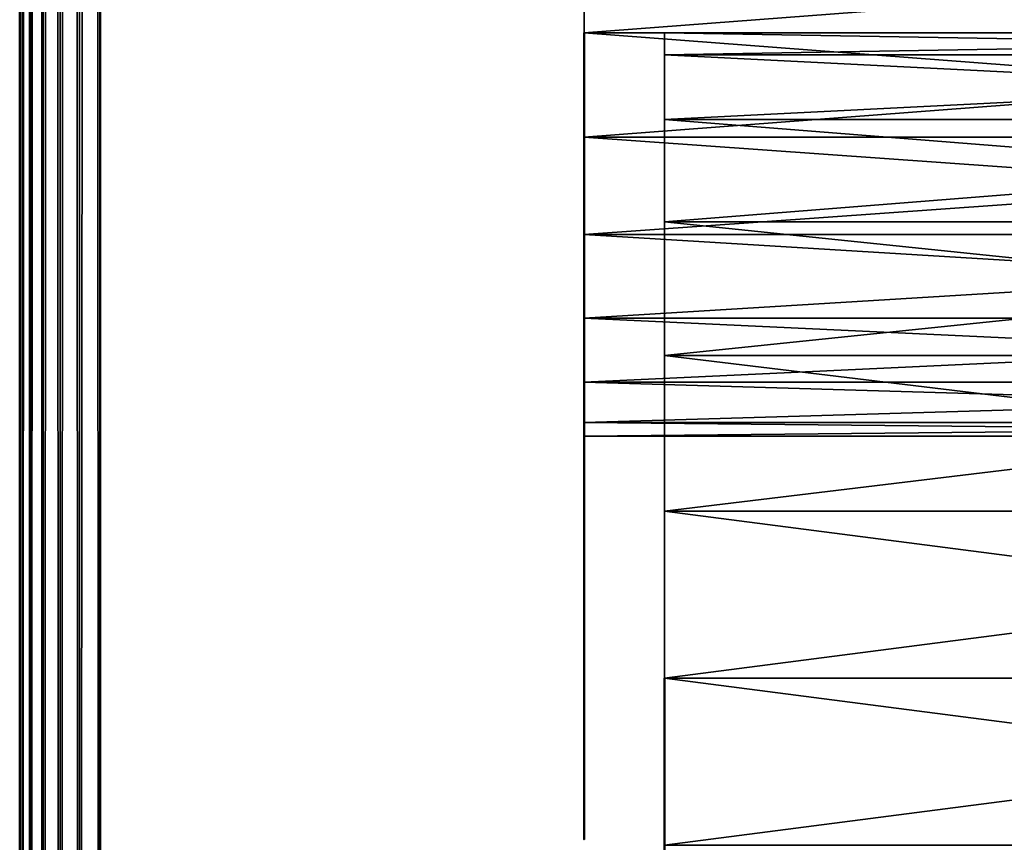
# Model space of a CAD drawing. Header units: millimetres. Extents: x -1 to 359, y -328 to 0.
# Tile 51 of 220: x -0.5 to 5.61, y -265.02 to -259.92. Entities that reach past the tile are written whole.
import ezdxf

# ---------------------------------------------------------------- set-up
doc = ezdxf.new("R2010")
doc.units = ezdxf.units.MM
doc.header["$MEASUREMENT"] = 0
doc.layers.add('0 Misc', color=7, linetype='Continuous', lineweight=35)
doc.layers.add('10 Raster Images', color=7, linetype='Continuous', lineweight=35)

msp = doc.modelspace()

# ---------------------------------------------------------------- linework, layer by layer
at = {"layer": '0 Misc', "color": 160, "linetype": 'Continuous', "lineweight": 50}
for p, q in [((-0.5, -296.5), (-0.5, -0.5)), ((-0.5, -0.5, 332), (-0.5, -296.5, 332)), ((0, -296.5, 332.5), (0, -0.5, 332.5)), ((0, -0.5, -0.5), (0, -296.5, -0.5))]:
    msp.add_line(p, q, dxfattribs=at).dxf.unprotected_set("ltscale", 0)
at = {"layer": '0 Misc', "color": 160, "linetype": 'Continuous', "lineweight": 25}
for p, q in [((3, -260, 94), (3, -259.353, 89.0852)), ((3, -260, 259), (3, -259.353, 254.0852)), ((3, -260, 168.5), (3, -259.353, 163.5852)), ((3, -260, 243), (3, -259.353, 238.0852)), ((3, -260, 78), (3, -259.353, 73.0852)), ((3, -260.647, 93.9148), (3, -260, 89)), ((3, -260, 94), (3, -260, 89)), ((3, -260.647, 258.9148), (3, -260, 254)), ((3, -260, 259), (3, -260, 254)), ((3, -260.647, 168.4148), (3, -260, 163.5)), ((3, -260, 168.5), (3, -260, 163.5)), ((3, -260.647, 242.9148), (3, -260, 238)), ((3, -260, 243), (3, -260, 238)), ((3, -260.647, 77.9148), (3, -260, 73)), ((3, -260, 78), (3, -260, 73)), ((3.5, -260.5359, 327.5), (3.5, -260.1363, 324.4647)), ((3.5, -260.1363, 326.5353), (3.5, -260.1363, 324.4647)), ((3.5, -260.5359, 8.5), (3.5, -260.1363, 5.4647)), ((3.5, -260.1363, 7.5353), (3.5, -260.1363, 5.4647)), ((3.5, -261.1716, 328.3284), (3.5, -260.5359, 323.5)), ((3.5, -260.5359, 327.5), (3.5, -260.5359, 323.5)), ((3.5, -261.1716, 9.3284), (3.5, -260.5359, 4.5)), ((3.5, -260.5359, 8.5), (3.5, -260.5359, 4.5)), ((3, -261.25, 93.6651), (3, -260.647, 89.0852)), ((3, -260.647, 93.9148), (3, -260.647, 89.0852)), ((3, -261.25, 258.6651), (3, -260.647, 254.0852)), ((3, -260.647, 258.9148), (3, -260.647, 254.0852)), ((3, -261.25, 168.1651), (3, -260.647, 163.5852)), ((3, -260.647, 168.4148), (3, -260.647, 163.5852)), ((3, -261.25, 242.6651), (3, -260.647, 238.0852)), ((3, -260.647, 242.9148), (3, -260.647, 238.0852)), ((3, -261.25, 77.6651), (3, -260.647, 73.0852)), ((3, -260.647, 77.9148), (3, -260.647, 73.0852)), ((3.5, -262, 328.9641), (3.5, -261.1716, 322.6716)), ((3.5, -261.1716, 328.3284), (3.5, -261.1716, 322.6716)), ((3.5, -262, 9.9641), (3.5, -261.1716, 3.6716)), ((3.5, -261.1716, 9.3284), (3.5, -261.1716, 3.6716)), ((3, -261.7678, 93.2678), (3, -261.25, 89.3349)), ((3, -261.25, 93.6651), (3, -261.25, 89.3349)), ((3, -261.7678, 258.2678), (3, -261.25, 254.3349)), ((3, -261.25, 258.6651), (3, -261.25, 254.3349)), ((3, -261.7678, 167.7678), (3, -261.25, 163.8349)), ((3, -261.25, 168.1651), (3, -261.25, 163.8349)), ((3, -261.7678, 242.2678), (3, -261.25, 238.3349)), ((3, -261.25, 242.6651), (3, -261.25, 238.3349)), ((3, -261.7678, 77.2678), (3, -261.25, 73.3349)), ((3, -261.25, 77.6651), (3, -261.25, 73.3349)), ((3, -262.1651, 92.75), (3, -261.7678, 89.7322)), ((3, -261.7678, 93.2678), (3, -261.7678, 89.7322)), ((3, -262.1651, 257.75), (3, -261.7678, 254.7322)), ((3, -261.7678, 258.2678), (3, -261.7678, 254.7322)), ((3, -262.1651, 167.25), (3, -261.7678, 164.2322)), ((3, -261.7678, 167.7678), (3, -261.7678, 164.2322)), ((3, -262.1651, 241.75), (3, -261.7678, 238.7322)), ((3, -261.7678, 242.2678), (3, -261.7678, 238.7322)), ((3, -262.1651, 76.75), (3, -261.7678, 73.7322)), ((3, -261.7678, 77.2678), (3, -261.7678, 73.7322)), ((3.5, -262.9647, 329.3637), (3.5, -262, 322.0359)), ((3.5, -262, 328.9641), (3.5, -262, 322.0359)), ((3.5, -262.9647, 10.3637), (3.5, -262, 3.0359)), ((3.5, -262, 9.9641), (3.5, -262, 3.0359)), ((3, -262.4148, 92.147), (3, -262.1651, 90.25)), ((3, -262.1651, 92.75), (3, -262.1651, 90.25)), ((3, -262.4148, 257.147), (3, -262.1651, 255.25)), ((3, -262.1651, 257.75), (3, -262.1651, 255.25)), ((3, -262.4148, 166.647), (3, -262.1651, 164.75)), ((3, -262.1651, 167.25), (3, -262.1651, 164.75)), ((3, -262.4148, 241.147), (3, -262.1651, 239.25)), ((3, -262.1651, 241.75), (3, -262.1651, 239.25)), ((3, -262.4148, 76.147), (3, -262.1651, 74.25)), ((3, -262.1651, 76.75), (3, -262.1651, 74.25)), ((3, -262.4148, 92.147), (3, -262.4148, 90.853)), ((3, -262.4148, 257.147), (3, -262.4148, 255.853)), ((3, -262.4148, 166.647), (3, -262.4148, 165.353)), ((3, -262.4148, 241.147), (3, -262.4148, 239.853)), ((3, -262.4148, 76.147), (3, -262.4148, 74.853)), ((3.5, -264, 329.5), (3.5, -262.9647, 321.6363)), ((3.5, -262.9647, 329.3637), (3.5, -262.9647, 321.6363)), ((3.5, -264, 10.5), (3.5, -262.9647, 2.6363)), ((3.5, -262.9647, 10.3637), (3.5, -262.9647, 2.6363)), ((3.5, -265.0353, 329.3637), (3.5, -264, 321.5)), ((3.5, -264, 329.5), (3.5, -264, 321.5)), ((3.5, -265.0353, 10.3637), (3.5, -264, 2.5)), ((3.5, -264, 10.5), (3.5, -264, 2.5))]:
    msp.add_line(p, q, dxfattribs=at).dxf.unprotected_set("ltscale", 0)
at = {"layer": '0 Misc', "color": 160, "linetype": 'Continuous', "lineweight": 50, "extrusion": (1, 0, 0)}
for centre, radius in [((-262.5, 91.5, 3), 2.5), ((-262.5, 256.5, 3), 2.5), ((-262.5, 166, 3), 2.5), ((-268, 325.5, 3.5), 4)]:
    msp.add_circle(centre, radius, dxfattribs=at).dxf.unprotected_set("ltscale", 0)
at = {"layer": '0 Misc', "color": 160, "linetype": 'Continuous', "lineweight": 50, "extrusion": (-1, 0, 0)}
for centre, radius in [((262.5, 240.5, -3), 2.5), ((262.5, 75.5, -3), 2.5), ((268, 6.5, -3.5), 4)]:
    msp.add_circle(centre, radius, dxfattribs=at).dxf.unprotected_set("ltscale", 0)
at = {"layer": '0 Misc', "color": 7, "lineweight": 25}
for points, invisible_edges in [([(-0.5, -296.5), (-0.5, -0.5, 332), (-0.5, -0.5)], 1), ([(-0.5, -296.5), (-0.5, -296.5, 332), (-0.5, -0.5, 332)], 12), ([(11, -296.5, 332.5), (0, -0.5, 332.5), (0, -296.5, 332.5)], 1), ([(11, -296.5, 332.5), (11, -0.5, 332.5), (0, -0.5, 332.5)], 12), ([(0, -296.5, -0.5), (11, -0.5, -0.5), (11, -296.5, -0.5)], 1), ([(0, -296.5, -0.5), (0, -0.5, -0.5), (11, -0.5, -0.5)], 12)]:
    msp.add_3dface(points, dxfattribs=dict(at, invisible_edges=invisible_edges))
for points in [[(-0.5, -0.5, 332), (-0.5, -296.5, 332), (-0.483, -296.5, 332.1294)], [(-0.483, -0.5, 332.1294), (-0.5, -0.5, 332), (-0.483, -296.5, 332.1294)], [(-0.5, -296.5), (-0.5, -0.5), (-0.483, -0.5, -0.1294)], [(-0.483, -296.5, -0.1294), (-0.5, -296.5), (-0.483, -0.5, -0.1294)], [(-0.433, -0.5, 332.25), (-0.483, -0.5, 332.1294), (-0.483, -296.5, 332.1294)], [(-0.433, -296.5, 332.25), (-0.433, -0.5, 332.25), (-0.483, -296.5, 332.1294)], [(-0.433, -296.5, -0.25), (-0.483, -296.5, -0.1294), (-0.483, -0.5, -0.1294)], [(-0.433, -0.5, -0.25), (-0.433, -296.5, -0.25), (-0.483, -0.5, -0.1294)], [(-0.433, -296.5, 332.25), (-0.3535, -296.5, 332.3536), (-0.433, -0.5, 332.25)], [(-0.433, -0.5, 332.25), (-0.3535, -296.5, 332.3536), (-0.3535, -0.5, 332.3536)], [(-0.433, -0.5, -0.25), (-0.3535, -0.5, -0.3535), (-0.433, -296.5, -0.25)], [(-0.433, -296.5, -0.25), (-0.3535, -0.5, -0.3535), (-0.3535, -296.5, -0.3535)], [(-0.3535, -0.5, 332.3536), (-0.3535, -296.5, 332.3536), (-0.25, -296.5, 332.433)], [(-0.25, -0.5, 332.433), (-0.3535, -0.5, 332.3536), (-0.25, -296.5, 332.433)], [(-0.3535, -296.5, -0.3535), (-0.3535, -0.5, -0.3535), (-0.25, -0.5, -0.433)], [(-0.25, -296.5, -0.433), (-0.3535, -296.5, -0.3535), (-0.25, -0.5, -0.433)], [(-0.1294, -0.5, 332.483), (-0.25, -0.5, 332.433), (-0.25, -296.5, 332.433)], [(-0.1294, -296.5, 332.483), (-0.1294, -0.5, 332.483), (-0.25, -296.5, 332.433)], [(-0.1294, -296.5, -0.483), (-0.25, -296.5, -0.433), (-0.25, -0.5, -0.433)], [(-0.1294, -0.5, -0.483), (-0.1294, -296.5, -0.483), (-0.25, -0.5, -0.433)], [(-0.1294, -296.5, 332.483), (0, -296.5, 332.5), (-0.1294, -0.5, 332.483)], [(-0.1294, -0.5, 332.483), (0, -296.5, 332.5), (0, -0.5, 332.5)], [(-0.1294, -0.5, -0.483), (0, -0.5, -0.5), (-0.1294, -296.5, -0.483)], [(-0.1294, -296.5, -0.483), (0, -0.5, -0.5), (0, -296.5, -0.5)], [(11.5, -259.353, 89.0852), (3, -260, 89), (11.5, -260, 89)], [(3, -259.353, 93.9148), (11.5, -259.353, 93.9148), (11.5, -260, 94)], [(3, -260, 94), (3, -259.353, 93.9148), (11.5, -260, 94)], [(11.5, -259.353, 89.0852), (3, -259.353, 89.0852), (3, -260, 89)], [(11.5, -259.353, 254.0852), (3, -260, 254), (11.5, -260, 254)], [(3, -259.353, 258.9148), (11.5, -259.353, 258.9148), (11.5, -260, 259)], [(3, -260, 259), (3, -259.353, 258.9148), (11.5, -260, 259)], [(11.5, -259.353, 254.0852), (3, -259.353, 254.0852), (3, -260, 254)], [(11.5, -259.353, 163.5852), (3, -260, 163.5), (11.5, -260, 163.5)], [(3, -259.353, 168.4148), (11.5, -259.353, 168.4148), (11.5, -260, 168.5)], [(3, -260, 168.5), (3, -259.353, 168.4148), (11.5, -260, 168.5)], [(11.5, -259.353, 163.5852), (3, -259.353, 163.5852), (3, -260, 163.5)], [(11.5, -259.353, 238.0852), (3, -260, 238), (11.5, -260, 238)], [(3, -259.353, 242.9148), (11.5, -259.353, 242.9148), (11.5, -260, 243)], [(3, -260, 243), (3, -259.353, 242.9148), (11.5, -260, 243)], [(11.5, -259.353, 238.0852), (3, -259.353, 238.0852), (3, -260, 238)], [(11.5, -259.353, 73.0852), (3, -260, 73), (11.5, -260, 73)], [(3, -259.353, 77.9148), (11.5, -259.353, 77.9148), (11.5, -260, 78)], [(3, -260, 78), (3, -259.353, 77.9148), (11.5, -260, 78)], [(11.5, -259.353, 73.0852), (3, -259.353, 73.0852), (3, -260, 73)], [(3, -260, 94), (3, -260, 89), (3, -259.353, 89.0852)], [(3, -260, 94), (3, -259.353, 89.0852), (3, -259.353, 93.9148)], [(3, -260, 259), (3, -260, 254), (3, -259.353, 254.0852)], [(3, -260, 259), (3, -259.353, 254.0852), (3, -259.353, 258.9148)], [(3, -260, 168.5), (3, -260, 163.5), (3, -259.353, 163.5852)], [(3, -260, 168.5), (3, -259.353, 163.5852), (3, -259.353, 168.4148)], [(3, -260, 243), (3, -260, 238), (3, -259.353, 238.0852)], [(3, -260, 243), (3, -259.353, 238.0852), (3, -259.353, 242.9148)], [(3, -260, 78), (3, -260, 73), (3, -259.353, 73.0852)], [(3, -260, 78), (3, -259.353, 73.0852), (3, -259.353, 77.9148)], [(3, -260, 89), (3, -260.647, 89.0852), (11.5, -260.647, 89.0852)], [(3, -260, 89), (11.5, -260.647, 89.0852), (11.5, -260, 89)], [(3, -260.647, 93.9148), (3, -260, 94), (11.5, -260, 94)], [(11.5, -260.647, 93.9148), (3, -260.647, 93.9148), (11.5, -260, 94)], [(3, -260, 254), (3, -260.647, 254.0852), (11.5, -260.647, 254.0852)], [(3, -260, 254), (11.5, -260.647, 254.0852), (11.5, -260, 254)], [(3, -260.647, 258.9148), (3, -260, 259), (11.5, -260, 259)], [(11.5, -260.647, 258.9148), (3, -260.647, 258.9148), (11.5, -260, 259)], [(3, -260, 163.5), (3, -260.647, 163.5852), (11.5, -260.647, 163.5852)], [(3, -260, 163.5), (11.5, -260.647, 163.5852), (11.5, -260, 163.5)], [(3, -260.647, 168.4148), (3, -260, 168.5), (11.5, -260, 168.5)], [(11.5, -260.647, 168.4148), (3, -260.647, 168.4148), (11.5, -260, 168.5)], [(3, -260, 238), (3, -260.647, 238.0852), (11.5, -260.647, 238.0852)], [(3, -260, 238), (11.5, -260.647, 238.0852), (11.5, -260, 238)], [(3, -260.647, 242.9148), (3, -260, 243), (11.5, -260, 243)], [(11.5, -260.647, 242.9148), (3, -260.647, 242.9148), (11.5, -260, 243)], [(3, -260, 73), (3, -260.647, 73.0852), (11.5, -260.647, 73.0852)], [(3, -260, 73), (11.5, -260.647, 73.0852), (11.5, -260, 73)], [(3, -260.647, 77.9148), (3, -260, 78), (11.5, -260, 78)], [(11.5, -260.647, 77.9148), (3, -260.647, 77.9148), (11.5, -260, 78)], [(3, -260.647, 93.9148), (3, -260.647, 89.0852), (3, -260, 89)], [(3, -260.647, 93.9148), (3, -260, 89), (3, -260, 94)], [(3, -260.647, 258.9148), (3, -260.647, 254.0852), (3, -260, 254)], [(3, -260.647, 258.9148), (3, -260, 254), (3, -260, 259)], [(3, -260.647, 168.4148), (3, -260.647, 163.5852), (3, -260, 163.5)], [(3, -260.647, 168.4148), (3, -260, 163.5), (3, -260, 168.5)], [(3, -260.647, 242.9148), (3, -260.647, 238.0852), (3, -260, 238)], [(3, -260.647, 242.9148), (3, -260, 238), (3, -260, 243)], [(3, -260.647, 77.9148), (3, -260.647, 73.0852), (3, -260, 73)], [(3, -260.647, 77.9148), (3, -260, 73), (3, -260, 78)], [(3.5, -260, 325.5), (3.5, -260.1363, 324.4647), (11.5, -260.1363, 324.4647)], [(3.5, -260, 325.5), (11.5, -260.1363, 324.4647), (11.5, -260, 325.5)], [(3.5, -260.1363, 326.5353), (3.5, -260, 325.5), (11.5, -260, 325.5)], [(11.5, -260.1363, 326.5353), (3.5, -260.1363, 326.5353), (11.5, -260, 325.5)], [(3.5, -260, 6.5), (3.5, -260.1363, 5.4647), (11.5, -260.1363, 5.4647)], [(3.5, -260, 6.5), (11.5, -260.1363, 5.4647), (11.5, -260, 6.5)], [(3.5, -260.1363, 7.5353), (3.5, -260, 6.5), (11.5, -260, 6.5)], [(11.5, -260.1363, 7.5353), (3.5, -260.1363, 7.5353), (11.5, -260, 6.5)], [(3.5, -260.1363, 326.5353), (3.5, -260.1363, 324.4647), (3.5, -260, 325.5)], [(3.5, -260.1363, 7.5353), (3.5, -260.1363, 5.4647), (3.5, -260, 6.5)], [(11.5, -260.1363, 324.4647), (3.5, -260.5359, 323.5), (11.5, -260.5359, 323.5)], [(11.5, -260.1363, 324.4647), (3.5, -260.1363, 324.4647), (3.5, -260.5359, 323.5)], [(11.5, -260.1363, 326.5353), (11.5, -260.5359, 327.5), (3.5, -260.1363, 326.5353)], [(3.5, -260.1363, 326.5353), (11.5, -260.5359, 327.5), (3.5, -260.5359, 327.5)], [(11.5, -260.1363, 5.4647), (3.5, -260.5359, 4.5), (11.5, -260.5359, 4.5)], [(11.5, -260.1363, 5.4647), (3.5, -260.1363, 5.4647), (3.5, -260.5359, 4.5)], [(11.5, -260.1363, 7.5353), (11.5, -260.5359, 8.5), (3.5, -260.1363, 7.5353)], [(3.5, -260.1363, 7.5353), (11.5, -260.5359, 8.5), (3.5, -260.5359, 8.5)], [(3.5, -260.5359, 327.5), (3.5, -260.5359, 323.5), (3.5, -260.1363, 324.4647)], [(3.5, -260.5359, 327.5), (3.5, -260.1363, 324.4647), (3.5, -260.1363, 326.5353)], [(3.5, -260.5359, 8.5), (3.5, -260.5359, 4.5), (3.5, -260.1363, 5.4647)], [(3.5, -260.5359, 8.5), (3.5, -260.1363, 5.4647), (3.5, -260.1363, 7.5353)], [(11.5, -260.5359, 323.5), (3.5, -261.1716, 322.6716), (11.5, -261.1716, 322.6716)], [(3.5, -260.5359, 327.5), (11.5, -260.5359, 327.5), (11.5, -261.1716, 328.3284)], [(3.5, -261.1716, 328.3284), (3.5, -260.5359, 327.5), (11.5, -261.1716, 328.3284)], [(11.5, -260.5359, 323.5), (3.5, -260.5359, 323.5), (3.5, -261.1716, 322.6716)], [(11.5, -260.5359, 4.5), (3.5, -261.1716, 3.6716), (11.5, -261.1716, 3.6716)], [(3.5, -260.5359, 8.5), (11.5, -260.5359, 8.5), (11.5, -261.1716, 9.3284)], [(3.5, -261.1716, 9.3284), (3.5, -260.5359, 8.5), (11.5, -261.1716, 9.3284)], [(11.5, -260.5359, 4.5), (3.5, -260.5359, 4.5), (3.5, -261.1716, 3.6716)], [(3.5, -261.1716, 328.3284), (3.5, -261.1716, 322.6716), (3.5, -260.5359, 323.5)], [(3.5, -261.1716, 328.3284), (3.5, -260.5359, 323.5), (3.5, -260.5359, 327.5)], [(3.5, -261.1716, 9.3284), (3.5, -261.1716, 3.6716), (3.5, -260.5359, 4.5)], [(3.5, -261.1716, 9.3284), (3.5, -260.5359, 4.5), (3.5, -260.5359, 8.5)], [(11.5, -260.647, 89.0852), (3, -261.25, 89.3349), (11.5, -261.25, 89.3349)], [(11.5, -260.647, 89.0852), (3, -260.647, 89.0852), (3, -261.25, 89.3349)], [(11.5, -260.647, 93.9148), (11.5, -261.25, 93.6651), (3, -260.647, 93.9148)], [(3, -260.647, 93.9148), (11.5, -261.25, 93.6651), (3, -261.25, 93.6651)], [(11.5, -260.647, 254.0852), (3, -261.25, 254.3349), (11.5, -261.25, 254.3349)], [(11.5, -260.647, 254.0852), (3, -260.647, 254.0852), (3, -261.25, 254.3349)], [(11.5, -260.647, 258.9148), (11.5, -261.25, 258.6651), (3, -260.647, 258.9148)], [(3, -260.647, 258.9148), (11.5, -261.25, 258.6651), (3, -261.25, 258.6651)], [(11.5, -260.647, 163.5852), (3, -261.25, 163.8349), (11.5, -261.25, 163.8349)], [(11.5, -260.647, 163.5852), (3, -260.647, 163.5852), (3, -261.25, 163.8349)], [(11.5, -260.647, 168.4148), (11.5, -261.25, 168.1651), (3, -260.647, 168.4148)], [(3, -260.647, 168.4148), (11.5, -261.25, 168.1651), (3, -261.25, 168.1651)], [(11.5, -260.647, 238.0852), (3, -261.25, 238.3349), (11.5, -261.25, 238.3349)], [(11.5, -260.647, 238.0852), (3, -260.647, 238.0852), (3, -261.25, 238.3349)], [(11.5, -260.647, 242.9148), (11.5, -261.25, 242.6651), (3, -260.647, 242.9148)], [(3, -260.647, 242.9148), (11.5, -261.25, 242.6651), (3, -261.25, 242.6651)], [(11.5, -260.647, 73.0852), (3, -261.25, 73.3349), (11.5, -261.25, 73.3349)], [(11.5, -260.647, 73.0852), (3, -260.647, 73.0852), (3, -261.25, 73.3349)], [(11.5, -260.647, 77.9148), (11.5, -261.25, 77.6651), (3, -260.647, 77.9148)], [(3, -260.647, 77.9148), (11.5, -261.25, 77.6651), (3, -261.25, 77.6651)], [(3, -261.25, 93.6651), (3, -261.25, 89.3349), (3, -260.647, 89.0852)], [(3, -261.25, 93.6651), (3, -260.647, 89.0852), (3, -260.647, 93.9148)], [(3, -261.25, 258.6651), (3, -261.25, 254.3349), (3, -260.647, 254.0852)], [(3, -261.25, 258.6651), (3, -260.647, 254.0852), (3, -260.647, 258.9148)], [(3, -261.25, 168.1651), (3, -261.25, 163.8349), (3, -260.647, 163.5852)], [(3, -261.25, 168.1651), (3, -260.647, 163.5852), (3, -260.647, 168.4148)], [(3, -261.25, 242.6651), (3, -261.25, 238.3349), (3, -260.647, 238.0852)], [(3, -261.25, 242.6651), (3, -260.647, 238.0852), (3, -260.647, 242.9148)], [(3, -261.25, 77.6651), (3, -261.25, 73.3349), (3, -260.647, 73.0852)], [(3, -261.25, 77.6651), (3, -260.647, 73.0852), (3, -260.647, 77.9148)], [(3.5, -261.1716, 322.6716), (3.5, -262, 322.0359), (11.5, -262, 322.0359)], [(3.5, -261.1716, 322.6716), (11.5, -262, 322.0359), (11.5, -261.1716, 322.6716)], [(3.5, -262, 328.9641), (3.5, -261.1716, 328.3284), (11.5, -261.1716, 328.3284)], [(11.5, -262, 328.9641), (3.5, -262, 328.9641), (11.5, -261.1716, 328.3284)], [(3.5, -261.1716, 3.6716), (3.5, -262, 3.0359), (11.5, -262, 3.0359)], [(3.5, -261.1716, 3.6716), (11.5, -262, 3.0359), (11.5, -261.1716, 3.6716)], [(3.5, -262, 9.9641), (3.5, -261.1716, 9.3284), (11.5, -261.1716, 9.3284)], [(11.5, -262, 9.9641), (3.5, -262, 9.9641), (11.5, -261.1716, 9.3284)], [(3.5, -262, 328.9641), (3.5, -262, 322.0359), (3.5, -261.1716, 322.6716)], [(3.5, -262, 328.9641), (3.5, -261.1716, 322.6716), (3.5, -261.1716, 328.3284)], [(3.5, -262, 9.9641), (3.5, -262, 3.0359), (3.5, -261.1716, 3.6716)], [(3.5, -262, 9.9641), (3.5, -261.1716, 3.6716), (3.5, -261.1716, 9.3284)], [(11.5, -261.25, 89.3349), (3, -261.7678, 89.7322), (11.5, -261.7678, 89.7322)], [(3, -261.25, 93.6651), (11.5, -261.25, 93.6651), (11.5, -261.7678, 93.2678)], [(3, -261.7678, 93.2678), (3, -261.25, 93.6651), (11.5, -261.7678, 93.2678)], [(11.5, -261.25, 89.3349), (3, -261.25, 89.3349), (3, -261.7678, 89.7322)], [(11.5, -261.25, 254.3349), (3, -261.7678, 254.7322), (11.5, -261.7678, 254.7322)], [(3, -261.25, 258.6651), (11.5, -261.25, 258.6651), (11.5, -261.7678, 258.2678)], [(3, -261.7678, 258.2678), (3, -261.25, 258.6651), (11.5, -261.7678, 258.2678)], [(11.5, -261.25, 254.3349), (3, -261.25, 254.3349), (3, -261.7678, 254.7322)], [(11.5, -261.25, 163.8349), (3, -261.7678, 164.2322), (11.5, -261.7678, 164.2322)], [(3, -261.25, 168.1651), (11.5, -261.25, 168.1651), (11.5, -261.7678, 167.7678)], [(3, -261.7678, 167.7678), (3, -261.25, 168.1651), (11.5, -261.7678, 167.7678)], [(11.5, -261.25, 163.8349), (3, -261.25, 163.8349), (3, -261.7678, 164.2322)], [(11.5, -261.25, 238.3349), (3, -261.7678, 238.7322), (11.5, -261.7678, 238.7322)], [(3, -261.25, 242.6651), (11.5, -261.25, 242.6651), (11.5, -261.7678, 242.2678)], [(3, -261.7678, 242.2678), (3, -261.25, 242.6651), (11.5, -261.7678, 242.2678)], [(11.5, -261.25, 238.3349), (3, -261.25, 238.3349), (3, -261.7678, 238.7322)], [(11.5, -261.25, 73.3349), (3, -261.7678, 73.7322), (11.5, -261.7678, 73.7322)], [(3, -261.25, 77.6651), (11.5, -261.25, 77.6651), (11.5, -261.7678, 77.2678)], [(3, -261.7678, 77.2678), (3, -261.25, 77.6651), (11.5, -261.7678, 77.2678)], [(11.5, -261.25, 73.3349), (3, -261.25, 73.3349), (3, -261.7678, 73.7322)], [(3, -261.7678, 93.2678), (3, -261.7678, 89.7322), (3, -261.25, 89.3349)], [(3, -261.7678, 93.2678), (3, -261.25, 89.3349), (3, -261.25, 93.6651)], [(3, -261.7678, 258.2678), (3, -261.7678, 254.7322), (3, -261.25, 254.3349)], [(3, -261.7678, 258.2678), (3, -261.25, 254.3349), (3, -261.25, 258.6651)], [(3, -261.7678, 167.7678), (3, -261.7678, 164.2322), (3, -261.25, 163.8349)], [(3, -261.7678, 167.7678), (3, -261.25, 163.8349), (3, -261.25, 168.1651)], [(3, -261.7678, 242.2678), (3, -261.7678, 238.7322), (3, -261.25, 238.3349)], [(3, -261.7678, 242.2678), (3, -261.25, 238.3349), (3, -261.25, 242.6651)], [(3, -261.7678, 77.2678), (3, -261.7678, 73.7322), (3, -261.25, 73.3349)], [(3, -261.7678, 77.2678), (3, -261.25, 73.3349), (3, -261.25, 77.6651)], [(3, -262.1651, 90.25), (11.5, -262.1651, 90.25), (11.5, -261.7678, 89.7322)], [(3, -261.7678, 89.7322), (3, -262.1651, 90.25), (11.5, -261.7678, 89.7322)], [(11.5, -262.1651, 92.75), (3, -261.7678, 93.2678), (11.5, -261.7678, 93.2678)], [(11.5, -262.1651, 92.75), (3, -262.1651, 92.75), (3, -261.7678, 93.2678)], [(3, -262.1651, 255.25), (11.5, -262.1651, 255.25), (11.5, -261.7678, 254.7322)], [(3, -261.7678, 254.7322), (3, -262.1651, 255.25), (11.5, -261.7678, 254.7322)], [(11.5, -262.1651, 257.75), (3, -261.7678, 258.2678), (11.5, -261.7678, 258.2678)], [(11.5, -262.1651, 257.75), (3, -262.1651, 257.75), (3, -261.7678, 258.2678)], [(3, -262.1651, 164.75), (11.5, -262.1651, 164.75), (11.5, -261.7678, 164.2322)], [(3, -261.7678, 164.2322), (3, -262.1651, 164.75), (11.5, -261.7678, 164.2322)], [(11.5, -262.1651, 167.25), (3, -261.7678, 167.7678), (11.5, -261.7678, 167.7678)], [(11.5, -262.1651, 167.25), (3, -262.1651, 167.25), (3, -261.7678, 167.7678)], [(3, -262.1651, 239.25), (11.5, -262.1651, 239.25), (11.5, -261.7678, 238.7322)], [(3, -261.7678, 238.7322), (3, -262.1651, 239.25), (11.5, -261.7678, 238.7322)], [(11.5, -262.1651, 241.75), (3, -261.7678, 242.2678), (11.5, -261.7678, 242.2678)], [(11.5, -262.1651, 241.75), (3, -262.1651, 241.75), (3, -261.7678, 242.2678)], [(3, -262.1651, 74.25), (11.5, -262.1651, 74.25), (11.5, -261.7678, 73.7322)], [(3, -261.7678, 73.7322), (3, -262.1651, 74.25), (11.5, -261.7678, 73.7322)], [(11.5, -262.1651, 76.75), (3, -261.7678, 77.2678), (11.5, -261.7678, 77.2678)], [(11.5, -262.1651, 76.75), (3, -262.1651, 76.75), (3, -261.7678, 77.2678)], [(3, -262.1651, 92.75), (3, -262.1651, 90.25), (3, -261.7678, 89.7322)], [(3, -262.1651, 92.75), (3, -261.7678, 89.7322), (3, -261.7678, 93.2678)], [(3, -262.1651, 257.75), (3, -262.1651, 255.25), (3, -261.7678, 254.7322)], [(3, -262.1651, 257.75), (3, -261.7678, 254.7322), (3, -261.7678, 258.2678)], [(3, -262.1651, 167.25), (3, -262.1651, 164.75), (3, -261.7678, 164.2322)], [(3, -262.1651, 167.25), (3, -261.7678, 164.2322), (3, -261.7678, 167.7678)], [(3, -262.1651, 241.75), (3, -262.1651, 239.25), (3, -261.7678, 238.7322)], [(3, -262.1651, 241.75), (3, -261.7678, 238.7322), (3, -261.7678, 242.2678)], [(3, -262.1651, 76.75), (3, -262.1651, 74.25), (3, -261.7678, 73.7322)], [(3, -262.1651, 76.75), (3, -261.7678, 73.7322), (3, -261.7678, 77.2678)], [(11.5, -262, 322.0359), (3.5, -262.9647, 321.6363), (11.5, -262.9647, 321.6363)], [(11.5, -262, 322.0359), (3.5, -262, 322.0359), (3.5, -262.9647, 321.6363)], [(11.5, -262, 328.9641), (11.5, -262.9647, 329.3637), (3.5, -262, 328.9641)], [(3.5, -262, 328.9641), (11.5, -262.9647, 329.3637), (3.5, -262.9647, 329.3637)], [(11.5, -262, 3.0359), (3.5, -262.9647, 2.6363), (11.5, -262.9647, 2.6363)], [(11.5, -262, 3.0359), (3.5, -262, 3.0359), (3.5, -262.9647, 2.6363)], [(11.5, -262, 9.9641), (11.5, -262.9647, 10.3637), (3.5, -262, 9.9641)], [(3.5, -262, 9.9641), (11.5, -262.9647, 10.3637), (3.5, -262.9647, 10.3637)], [(3.5, -262.9647, 329.3637), (3.5, -262.9647, 321.6363), (3.5, -262, 322.0359)], [(3.5, -262.9647, 329.3637), (3.5, -262, 322.0359), (3.5, -262, 328.9641)], [(3.5, -262.9647, 10.3637), (3.5, -262.9647, 2.6363), (3.5, -262, 3.0359)], [(3.5, -262.9647, 10.3637), (3.5, -262, 3.0359), (3.5, -262, 9.9641)], [(11.5, -262.4148, 90.853), (3, -262.1651, 90.25), (3, -262.4148, 90.853)], [(11.5, -262.4148, 90.853), (11.5, -262.1651, 90.25), (3, -262.1651, 90.25)], [(3, -262.4148, 92.147), (3, -262.1651, 92.75), (11.5, -262.1651, 92.75)], [(3, -262.4148, 92.147), (11.5, -262.1651, 92.75), (11.5, -262.4148, 92.147)], [(11.5, -262.4148, 255.853), (3, -262.1651, 255.25), (3, -262.4148, 255.853)], [(11.5, -262.4148, 255.853), (11.5, -262.1651, 255.25), (3, -262.1651, 255.25)], [(3, -262.4148, 257.147), (3, -262.1651, 257.75), (11.5, -262.1651, 257.75)], [(3, -262.4148, 257.147), (11.5, -262.1651, 257.75), (11.5, -262.4148, 257.147)], [(11.5, -262.4148, 165.353), (3, -262.1651, 164.75), (3, -262.4148, 165.353)], [(11.5, -262.4148, 165.353), (11.5, -262.1651, 164.75), (3, -262.1651, 164.75)], [(3, -262.4148, 166.647), (3, -262.1651, 167.25), (11.5, -262.1651, 167.25)], [(3, -262.4148, 166.647), (11.5, -262.1651, 167.25), (11.5, -262.4148, 166.647)], [(11.5, -262.4148, 239.853), (3, -262.1651, 239.25), (3, -262.4148, 239.853)], [(11.5, -262.4148, 239.853), (11.5, -262.1651, 239.25), (3, -262.1651, 239.25)], [(3, -262.4148, 241.147), (3, -262.1651, 241.75), (11.5, -262.1651, 241.75)], [(3, -262.4148, 241.147), (11.5, -262.1651, 241.75), (11.5, -262.4148, 241.147)], [(11.5, -262.4148, 74.853), (3, -262.1651, 74.25), (3, -262.4148, 74.853)], [(11.5, -262.4148, 74.853), (11.5, -262.1651, 74.25), (3, -262.1651, 74.25)], [(3, -262.4148, 76.147), (3, -262.1651, 76.75), (11.5, -262.1651, 76.75)], [(3, -262.4148, 76.147), (11.5, -262.1651, 76.75), (11.5, -262.4148, 76.147)], [(3, -262.4148, 92.147), (3, -262.4148, 90.853), (3, -262.1651, 90.25)], [(3, -262.4148, 92.147), (3, -262.1651, 90.25), (3, -262.1651, 92.75)], [(3, -262.4148, 257.147), (3, -262.4148, 255.853), (3, -262.1651, 255.25)], [(3, -262.4148, 257.147), (3, -262.1651, 255.25), (3, -262.1651, 257.75)], [(3, -262.4148, 166.647), (3, -262.4148, 165.353), (3, -262.1651, 164.75)], [(3, -262.4148, 166.647), (3, -262.1651, 164.75), (3, -262.1651, 167.25)], [(3, -262.4148, 241.147), (3, -262.4148, 239.853), (3, -262.1651, 239.25)], [(3, -262.4148, 241.147), (3, -262.1651, 239.25), (3, -262.1651, 241.75)], [(3, -262.4148, 76.147), (3, -262.4148, 74.853), (3, -262.1651, 74.25)], [(3, -262.4148, 76.147), (3, -262.1651, 74.25), (3, -262.1651, 76.75)], [(11.5, -262.5, 91.5), (3, -262.4148, 92.147), (11.5, -262.4148, 92.147)], [(11.5, -262.4148, 90.853), (3, -262.5, 91.5), (11.5, -262.5, 91.5)], [(11.5, -262.4148, 90.853), (3, -262.4148, 90.853), (3, -262.5, 91.5)], [(11.5, -262.5, 91.5), (3, -262.5, 91.5), (3, -262.4148, 92.147)], [(11.5, -262.5, 256.5), (3, -262.4148, 257.147), (11.5, -262.4148, 257.147)], [(11.5, -262.4148, 255.853), (3, -262.5, 256.5), (11.5, -262.5, 256.5)], [(11.5, -262.4148, 255.853), (3, -262.4148, 255.853), (3, -262.5, 256.5)], [(11.5, -262.5, 256.5), (3, -262.5, 256.5), (3, -262.4148, 257.147)], [(11.5, -262.5, 166), (3, -262.4148, 166.647), (11.5, -262.4148, 166.647)], [(11.5, -262.4148, 165.353), (3, -262.5, 166), (11.5, -262.5, 166)], [(11.5, -262.4148, 165.353), (3, -262.4148, 165.353), (3, -262.5, 166)], [(11.5, -262.5, 166), (3, -262.5, 166), (3, -262.4148, 166.647)], [(11.5, -262.5, 240.5), (3, -262.4148, 241.147), (11.5, -262.4148, 241.147)], [(11.5, -262.4148, 239.853), (3, -262.5, 240.5), (11.5, -262.5, 240.5)], [(11.5, -262.4148, 239.853), (3, -262.4148, 239.853), (3, -262.5, 240.5)], [(11.5, -262.5, 240.5), (3, -262.5, 240.5), (3, -262.4148, 241.147)], [(11.5, -262.5, 75.5), (3, -262.4148, 76.147), (11.5, -262.4148, 76.147)], [(11.5, -262.4148, 74.853), (3, -262.5, 75.5), (11.5, -262.5, 75.5)], [(11.5, -262.4148, 74.853), (3, -262.4148, 74.853), (3, -262.5, 75.5)], [(11.5, -262.5, 75.5), (3, -262.5, 75.5), (3, -262.4148, 76.147)], [(3, -262.4148, 90.853), (3, -262.4148, 92.147), (3, -262.5, 91.5)], [(3, -262.4148, 255.853), (3, -262.4148, 257.147), (3, -262.5, 256.5)], [(3, -262.4148, 165.353), (3, -262.4148, 166.647), (3, -262.5, 166)], [(3, -262.4148, 239.853), (3, -262.4148, 241.147), (3, -262.5, 240.5)], [(3, -262.4148, 74.853), (3, -262.4148, 76.147), (3, -262.5, 75.5)], [(11.5, -262.9647, 321.6363), (3.5, -264, 321.5), (11.5, -264, 321.5)], [(3.5, -262.9647, 329.3637), (11.5, -262.9647, 329.3637), (11.5, -264, 329.5)], [(3.5, -264, 329.5), (3.5, -262.9647, 329.3637), (11.5, -264, 329.5)], [(11.5, -262.9647, 321.6363), (3.5, -262.9647, 321.6363), (3.5, -264, 321.5)], [(11.5, -262.9647, 2.6363), (3.5, -264, 2.5), (11.5, -264, 2.5)], [(3.5, -262.9647, 10.3637), (11.5, -262.9647, 10.3637), (11.5, -264, 10.5)], [(3.5, -264, 10.5), (3.5, -262.9647, 10.3637), (11.5, -264, 10.5)], [(11.5, -262.9647, 2.6363), (3.5, -262.9647, 2.6363), (3.5, -264, 2.5)], [(3.5, -264, 329.5), (3.5, -264, 321.5), (3.5, -262.9647, 321.6363)], [(3.5, -264, 329.5), (3.5, -262.9647, 321.6363), (3.5, -262.9647, 329.3637)], [(3.5, -264, 10.5), (3.5, -264, 2.5), (3.5, -262.9647, 2.6363)], [(3.5, -264, 10.5), (3.5, -262.9647, 2.6363), (3.5, -262.9647, 10.3637)], [(3.5, -264, 321.5), (3.5, -265.0353, 321.6363), (11.5, -265.0353, 321.6363)], [(3.5, -264, 321.5), (11.5, -265.0353, 321.6363), (11.5, -264, 321.5)], [(3.5, -265.0353, 329.3637), (3.5, -264, 329.5), (11.5, -264, 329.5)], [(11.5, -265.0353, 329.3637), (3.5, -265.0353, 329.3637), (11.5, -264, 329.5)], [(3.5, -264, 2.5), (3.5, -265.0353, 2.6363), (11.5, -265.0353, 2.6363)], [(3.5, -264, 2.5), (11.5, -265.0353, 2.6363), (11.5, -264, 2.5)], [(3.5, -265.0353, 10.3637), (3.5, -264, 10.5), (11.5, -264, 10.5)], [(11.5, -265.0353, 10.3637), (3.5, -265.0353, 10.3637), (11.5, -264, 10.5)], [(3.5, -265.0353, 329.3637), (3.5, -265.0353, 321.6363), (3.5, -264, 321.5)], [(3.5, -265.0353, 329.3637), (3.5, -264, 321.5), (3.5, -264, 329.5)], [(3.5, -265.0353, 10.3637), (3.5, -265.0353, 2.6363), (3.5, -264, 2.5)], [(3.5, -265.0353, 10.3637), (3.5, -264, 2.5), (3.5, -264, 10.5)]]:
    msp.add_3dface(points, dxfattribs=at)
at = {"layer": '10 Raster Images', "color": 160, "linetype": 'Continuous', "lineweight": 25}
for p, q in [((3, -259.353, 89.0852), (3, -260, 89)), ((3, -260, 94), (3, -259.353, 93.9148)), ((3, -259.353, 254.0852), (3, -260, 254)), ((3, -260, 259), (3, -259.353, 258.9148)), ((3, -259.353, 163.5852), (3, -260, 163.5)), ((3, -260, 168.5), (3, -259.353, 168.4148)), ((3, -259.353, 238.0852), (3, -260, 238)), ((3, -260, 243), (3, -259.353, 242.9148)), ((3, -259.353, 73.0852), (3, -260, 73)), ((3, -260, 78), (3, -259.353, 77.9148)), ((3, -260, 89), (3, -260.647, 89.0852)), ((3, -260.647, 93.9148), (3, -260, 94)), ((3, -260, 254), (3, -260.647, 254.0852)), ((3, -260.647, 258.9148), (3, -260, 259)), ((3, -260, 163.5), (3, -260.647, 163.5852)), ((3, -260.647, 168.4148), (3, -260, 168.5)), ((3, -260, 238), (3, -260.647, 238.0852)), ((3, -260.647, 242.9148), (3, -260, 243)), ((3, -260, 73), (3, -260.647, 73.0852)), ((3, -260.647, 77.9148), (3, -260, 78)), ((3.5, -260.1363, 326.5353), (3.5, -260, 325.5)), ((3.5, -260, 325.5), (3.5, -260.1363, 324.4647)), ((3.5, -260.1363, 7.5353), (3.5, -260, 6.5)), ((3.5, -260, 6.5), (3.5, -260.1363, 5.4647)), ((3.5, -260.1363, 324.4647), (3.5, -260.5359, 323.5)), ((3.5, -260.5359, 327.5), (3.5, -260.1363, 326.5353)), ((3.5, -260.1363, 5.4647), (3.5, -260.5359, 4.5)), ((3.5, -260.5359, 8.5), (3.5, -260.1363, 7.5353)), ((3.5, -260.5359, 323.5), (3.5, -261.1716, 322.6716)), ((3.5, -261.1716, 328.3284), (3.5, -260.5359, 327.5)), ((3.5, -260.5359, 4.5), (3.5, -261.1716, 3.6716)), ((3.5, -261.1716, 9.3284), (3.5, -260.5359, 8.5)), ((3, -260.647, 89.0852), (3, -261.25, 89.3349)), ((3, -261.25, 93.6651), (3, -260.647, 93.9148)), ((3, -260.647, 254.0852), (3, -261.25, 254.3349)), ((3, -261.25, 258.6651), (3, -260.647, 258.9148)), ((3, -260.647, 163.5852), (3, -261.25, 163.8349)), ((3, -261.25, 168.1651), (3, -260.647, 168.4148)), ((3, -260.647, 238.0852), (3, -261.25, 238.3349)), ((3, -261.25, 242.6651), (3, -260.647, 242.9148)), ((3, -260.647, 73.0852), (3, -261.25, 73.3349)), ((3, -261.25, 77.6651), (3, -260.647, 77.9148)), ((3.5, -261.1716, 322.6716), (3.5, -262, 322.0359)), ((3.5, -262, 328.9641), (3.5, -261.1716, 328.3284)), ((3.5, -261.1716, 3.6716), (3.5, -262, 3.0359)), ((3.5, -262, 9.9641), (3.5, -261.1716, 9.3284)), ((3, -261.25, 89.3349), (3, -261.7678, 89.7322)), ((3, -261.7678, 93.2678), (3, -261.25, 93.6651)), ((3, -261.25, 254.3349), (3, -261.7678, 254.7322)), ((3, -261.7678, 258.2678), (3, -261.25, 258.6651)), ((3, -261.25, 163.8349), (3, -261.7678, 164.2322)), ((3, -261.7678, 167.7678), (3, -261.25, 168.1651)), ((3, -261.25, 238.3349), (3, -261.7678, 238.7322)), ((3, -261.7678, 242.2678), (3, -261.25, 242.6651)), ((3, -261.25, 73.3349), (3, -261.7678, 73.7322)), ((3, -261.7678, 77.2678), (3, -261.25, 77.6651)), ((3, -261.7678, 89.7322), (3, -262.1651, 90.25)), ((3, -262.1651, 92.75), (3, -261.7678, 93.2678)), ((3, -261.7678, 254.7322), (3, -262.1651, 255.25)), ((3, -262.1651, 257.75), (3, -261.7678, 258.2678)), ((3, -261.7678, 164.2322), (3, -262.1651, 164.75)), ((3, -262.1651, 167.25), (3, -261.7678, 167.7678)), ((3, -261.7678, 238.7322), (3, -262.1651, 239.25)), ((3, -262.1651, 241.75), (3, -261.7678, 242.2678)), ((3, -261.7678, 73.7322), (3, -262.1651, 74.25)), ((3, -262.1651, 76.75), (3, -261.7678, 77.2678)), ((3.5, -262, 322.0359), (3.5, -262.9647, 321.6363)), ((3.5, -262.9647, 329.3637), (3.5, -262, 328.9641)), ((3.5, -262, 3.0359), (3.5, -262.9647, 2.6363)), ((3.5, -262.9647, 10.3637), (3.5, -262, 9.9641)), ((3, -262.1651, 90.25), (3, -262.4148, 90.853)), ((3, -262.4148, 92.147), (3, -262.1651, 92.75)), ((3, -262.1651, 255.25), (3, -262.4148, 255.853)), ((3, -262.4148, 257.147), (3, -262.1651, 257.75)), ((3, -262.1651, 164.75), (3, -262.4148, 165.353)), ((3, -262.4148, 166.647), (3, -262.1651, 167.25)), ((3, -262.1651, 239.25), (3, -262.4148, 239.853)), ((3, -262.4148, 241.147), (3, -262.1651, 241.75)), ((3, -262.1651, 74.25), (3, -262.4148, 74.853)), ((3, -262.4148, 76.147), (3, -262.1651, 76.75)), ((3, -262.4148, 90.853), (3, -262.5, 91.5)), ((3, -262.5, 91.5), (3, -262.4148, 92.147)), ((3, -262.4148, 255.853), (3, -262.5, 256.5)), ((3, -262.5, 256.5), (3, -262.4148, 257.147)), ((3, -262.4148, 165.353), (3, -262.5, 166)), ((3, -262.5, 166), (3, -262.4148, 166.647)), ((3, -262.4148, 239.853), (3, -262.5, 240.5)), ((3, -262.5, 240.5), (3, -262.4148, 241.147)), ((3, -262.4148, 74.853), (3, -262.5, 75.5)), ((3, -262.5, 75.5), (3, -262.4148, 76.147)), ((3.5, -262.9647, 321.6363), (3.5, -264, 321.5)), ((3.5, -264, 329.5), (3.5, -262.9647, 329.3637)), ((3.5, -262.9647, 2.6363), (3.5, -264, 2.5)), ((3.5, -264, 10.5), (3.5, -262.9647, 10.3637)), ((3.5, -264, 321.5), (3.5, -265.0353, 321.6363)), ((3.5, -265.0353, 329.3637), (3.5, -264, 329.5)), ((3.5, -264, 2.5), (3.5, -265.0353, 2.6363)), ((3.5, -265.0353, 10.3637), (3.5, -264, 10.5))]:
    msp.add_line(p, q, dxfattribs=at).dxf.unprotected_set("ltscale", 0)

doc.saveas('drawing.dxf')
